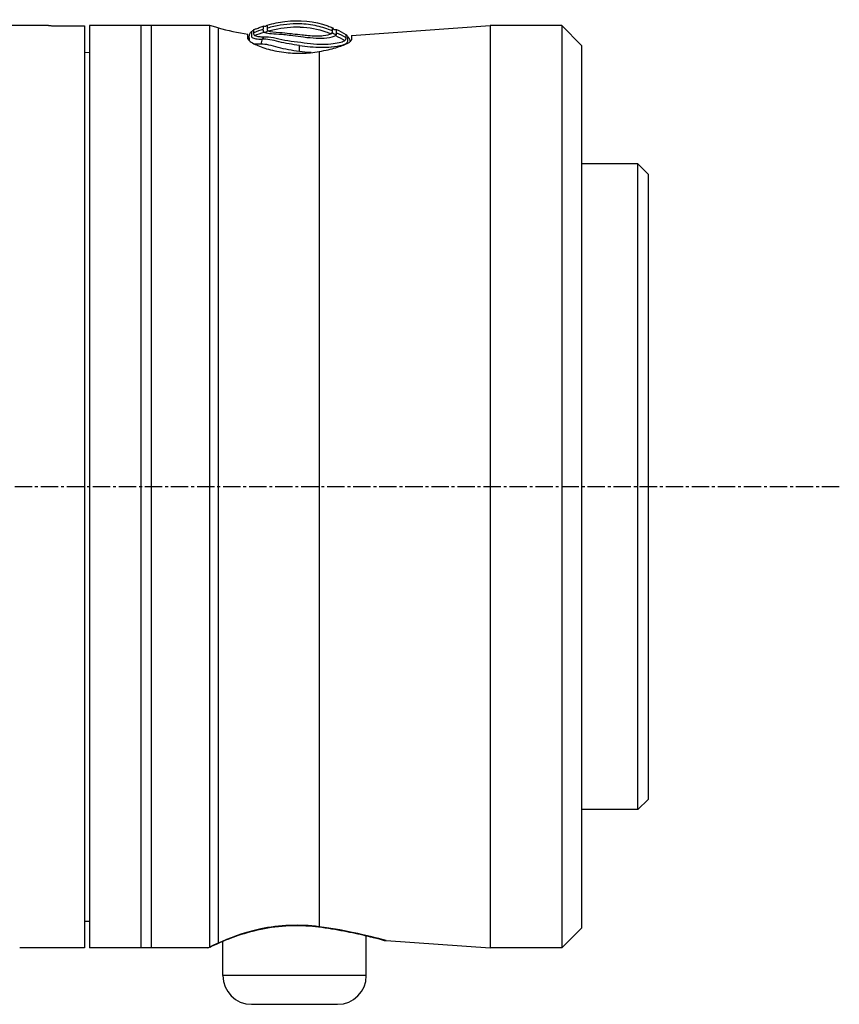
# Model space of a CAD drawing. Header units: millimetres. Extents: x 0 to 4378, y 0 to 2376.
# Tile 78 of 229: x 418 to 498, y 1706 to 1802. Entities that reach past the tile are written whole.
import ezdxf

# ---------------------------------------------------------------- set-up
doc = ezdxf.new("R2010")
doc.units = ezdxf.units.MM
doc.header["$LTSCALE"] = 0.2
doc.linetypes.add('CENTER2', pattern=[1.125, 0.75, -0.125, 0.125, -0.125])
doc.layers.add('02_Center Line', color=1, linetype='CENTER2')

# ---------------------------------------------------------------- blocks, each defined once
blk = doc.blocks.new('A$C64421178')
for p, q in [((213.05, 1142), (202.134, 1142)), ((213.55, 1141.997), (216.55, 1141.997)), ((216.55, 1141.997), (216.55, 1052.003)), ((228.789, 1142), (217.05, 1142)), ((217.05, 1142), (217.05, 1052)), ((222.05, 1142), (222.05, 1052)), ((223.05, 1142), (223.05, 1052)), ((228.789, 1052.098), (228.789, 1142)), ((229.599, 1141.783), (228.789, 1142)), ((229.599, 1141.783), (229.599, 1052.469)), ((242.6, 1141.054), (256.134, 1142)), ((256.134, 1142), (256.134, 1052)), ((263.114, 1142), (256.134, 1142)), ((263.114, 1142), (263.114, 1052)), ((265.05, 1140.064), (263.114, 1142)), ((232.5, 1140.727), (232.5, 1141.158)), ((232.626, 1140.81), (232.626, 1140.559)), ((242.6, 1141.054), (242.6, 1140.622)), ((265.05, 1140.064), (265.05, 1053.936)), ((216.55, 1139.394), (217.05, 1139.403)), ((239.456, 1139.476), (239.456, 1054.07)), ((270.55, 1128.5), (265.05, 1128.5)), ((270.55, 1065.5), (270.55, 1128.5)), ((271.55, 1127.5), (270.55, 1128.5)), ((271.55, 1127.5), (271.55, 1066.5)), ((271.55, 1066.5), (270.55, 1065.5)), ((270.55, 1065.5), (265.05, 1065.5)), ((216.55, 1054.606), (217.05, 1054.597)), ((244.05, 1053.214), (244.05, 1053.214)), ((244.05, 1049.3), (244.05, 1053.192)), ((265.05, 1053.936), (263.114, 1052)), ((230.05, 1052.669), (230.05, 1052.669)), ((230.05, 1049.3), (230.05, 1052.649)), ((245.98, 1052.71), (256.134, 1052)), ((213.05, 1052), (210.242, 1052)), ((216.55, 1052.003), (213.55, 1052.003)), ((228.598, 1052), (217.05, 1052)), ((263.114, 1052), (256.134, 1052)), ((244.05, 1049.3), (230.05, 1049.3)), ((232.85, 1046.5), (241.25, 1046.5))]:
    blk.add_line(p, q)
for centre, radius, start, end in [((237.364, 1170.761), 30, 255, 260.66981), ((241.061, 1141.964), 0.355, 208.71405, 284.58696), ((232.85, 1049.3), 2.8, 180, 270), ((241.25, 1049.3), 2.8, 270, 0)]:
    blk.add_arc(centre, radius, start, end)
at = {"extrusion": (0, 0, -1)}
for centre, major_axis, ratio, start_param, end_param in [((234.076, 1142.297), (-0.199, 0.356), 0.831402, 2.663698, 3.987093), ((234.134, 1141.762), (-0.123, 0.421), 0.70504, 2.378722, 3.696013), ((239.257, 1142.251), (-4.857, -0.681), 0.118536, 6.11033, 6.189694), ((241.055, 1141.487), (0.228, 0.283), 0.976663, 2.222442, 3.54912), ((239.697, 1130.083), (-4.315, 11.319), 0.717713, 0.634987, 0.736919), ((242.675, 1100.163), (-1.518, 41.461), 0.006101, 6.130261, 6.161035), ((239.806, 1130.567), (4.562, -11.076), 0.720783, 3.806084, 3.905991), ((239.526, 1055.047), (-0.129, -0.992), 0.272992, 6.072165, 6.283186), ((239.526, 1055.047), (-0.129, -0.992), 0.272992, 0.000001, 0.000029), ((229.34, 1053.43), (0.408, -0.913), 0.834776, 0.000045, 0.186999), ((229.34, 1053.43), (0.408, -0.913), 0.834776, 6.093501, 6.09388)]:
    blk.add_ellipse(centre, major_axis=major_axis, ratio=ratio, start_param=start_param, end_param=end_param, dxfattribs=at)
for points, knots in [([(234.389, 1142.058), (234.968, 1142.222), (235.538, 1142.337), (236.099, 1142.405), (237.556, 1142.581), (238.953, 1142.436), (240.29, 1141.969), (240.444, 1141.915), (240.598, 1141.857), (240.75, 1141.794)], [0.073579, 0.073579, 0.073579, 0.073579, 1.773456, 1.773456, 1.773456, 6.187837, 6.187837, 6.187837, 6.697304, 6.697304, 6.697304, 6.697304]), ([(213.05, 1142), (213.05, 1142), (213.063, 1142), (213.114, 1141.999), (213.152, 1141.999), (213.241, 1141.998), (213.297, 1141.998), (213.42, 1141.997), (213.487, 1141.997), (213.55, 1141.997)], [0.075338, 0.075338, 0.075338, 0.075338, 0.09417251, 0.09417251, 0.11300701, 0.11300701, 0.13184151, 0.13184151, 0.15067601, 0.15067601, 0.15067601, 0.15067601]), ([(233.081, 1141.31), (233.091, 1141.416), (233.087, 1141.493), (233.089, 1141.594), (233.089, 1141.618), (233.089, 1141.617)], [35.720723, 35.720723, 35.720723, 35.720723, 38.259702, 38.259702, 40.798705, 40.798705, 40.798705, 40.798705]), ([(233.089, 1141.617), (233.19, 1141.657), (233.29, 1141.696), (233.391, 1141.733), (233.527, 1141.783), (233.663, 1141.831), (233.799, 1141.876), (233.862, 1141.897), (233.924, 1141.918), (233.986, 1141.937)], [-1.0896743, -1.0896743, -1.0896743, -1.0896743, -0.7634499, -0.7634499, -0.7634499, -0.3184296, -0.3184296, -0.3184296, -0.1133023, -0.1133023, -0.1133023, -0.1133023]), ([(233.986, 1141.937), (233.985, 1141.937), (233.985, 1141.914), (233.983, 1141.838), (233.983, 1141.806), (233.979, 1141.729), (233.973, 1141.683), (233.972, 1141.632)], [-0.4980541, -0.4980541, -0.4980541, -0.4980541, -0.2482966, -0.2482966, -0.1249533, -0.1249533, -0.0001115, -0.0001115, -0.0001115, -0.0001115]), ([(233.972, 1141.632), (233.972, 1141.62), (233.972, 1141.609), (233.972, 1141.597), (233.972, 1141.595), (233.973, 1141.592), (233.973, 1141.59), (233.973, 1141.576), (233.974, 1141.561), (233.976, 1141.546), (233.977, 1141.531), (233.979, 1141.516), (233.981, 1141.501), (233.984, 1141.485), (233.986, 1141.469), (233.993, 1141.453), (233.999, 1141.438), (234.01, 1141.422), (234.025, 1141.407), (234.039, 1141.392), (234.057, 1141.376), (234.08, 1141.36)], [4.856578, 4.856578, 4.856578, 4.856578, 5.128657, 5.128657, 5.128657, 5.185049, 5.185049, 5.185049, 5.513346, 5.513346, 5.513346, 5.841966, 5.841966, 5.841966, 6.171736, 6.171736, 6.171736, 6.503514, 6.503514, 6.503514, 6.83821, 6.83821, 6.83821, 6.83821]), ([(234.38, 1141.755), (234.38, 1141.752), (234.38, 1141.75), (234.376, 1141.677), (234.358, 1141.598), (234.429, 1141.518)], [5.066455, 5.066455, 5.066455, 5.066455, 5.128657, 5.128657, 6.83821, 6.83821, 6.83821, 6.83821]), ([(240.739, 1141.489), (240.256, 1141.688), (239.765, 1141.844), (239.266, 1141.957), (238.697, 1142.085), (238.118, 1142.157), (237.53, 1142.173), (236.713, 1142.195), (235.877, 1142.11), (235.02, 1141.918), (234.808, 1141.87), (234.594, 1141.816), (234.38, 1141.755)], [1.942734, 1.942734, 1.942734, 1.942734, 3.510907, 3.510907, 3.510907, 5.294969, 5.294969, 5.294969, 7.771433, 7.771433, 7.771433, 8.384461, 8.384461, 8.384461, 8.384461]), ([(234.389, 1142.058), (234.388, 1142.058), (234.388, 1142.047), (234.387, 1142.024), (234.387, 1142.001), (234.386, 1141.967), (234.385, 1141.921), (234.384, 1141.877), (234.382, 1141.822), (234.38, 1141.755)], [0, 0, 0, 0, 1.709554, 1.709554, 1.709554, 3.419104, 3.419104, 3.419104, 5.066451, 5.066451, 5.066451, 5.066451]), ([(234.486, 1141.48), (234.69, 1141.536), (234.895, 1141.587), (235.101, 1141.632), (235.915, 1141.81), (236.751, 1141.898), (237.583, 1141.868), (237.597, 1141.867), (237.611, 1141.867), (237.624, 1141.866), (238.47, 1141.832), (239.312, 1141.676), (240.115, 1141.404), (240.288, 1141.345), (240.459, 1141.281), (240.629, 1141.212)], [-8.25646, -8.25646, -8.25646, -8.25646, -7.624618, -7.624618, -7.624618, -5.1247, -5.1247, -5.1247, -5.082989, -5.082989, -5.082989, -2.541442, -2.541442, -2.541442, -1.992945, -1.992945, -1.992945, -1.992945]), ([(234.486, 1141.48), (234.662, 1141.394), (235.087, 1141.355), (235.623, 1141.33), (235.916, 1141.316), (236.248, 1141.283), (236.6, 1141.244), (236.692, 1141.233), (236.785, 1141.222), (236.879, 1141.211)], [7.141582, 7.141582, 7.141582, 7.141582, 9.362054, 9.362054, 9.362054, 10.573628, 10.573628, 10.573628, 10.889931, 10.889931, 10.889931, 10.889931]), ([(240.737, 1141.316), (240.736, 1141.346), (240.737, 1141.384), (240.738, 1141.437), (240.739, 1141.463), (240.739, 1141.489)], [0, 0, 0, 0, 0.0569111, 0.0569111, 0.1273668, 0.1273668, 0.1273668, 0.1273668]), ([(241.138, 1141.314), (241.139, 1141.364), (241.14, 1141.409), (241.142, 1141.485), (241.143, 1141.517), (241.147, 1141.594), (241.149, 1141.62), (241.151, 1141.62)], [-0.5003967, -0.5003967, -0.5003967, -0.5003967, -0.3749442, -0.3749442, -0.2498089, -0.2498089, 0, 0, 0, 0]), ([(232.5, 1140.727), (232.5, 1140.674), (232.542, 1140.609), (232.724, 1140.446), (232.881, 1140.344), (233.398, 1140.076), (233.818, 1139.904), (234.82, 1139.605), (235.39, 1139.478), (236.568, 1139.326), (237.152, 1139.293), (238.334, 1139.32), (238.914, 1139.38), (239.456, 1139.476)], [-1.008807, -1.008807, -1.008807, -1.008807, -0.894314, -0.894314, -0.757357, -0.757357, -0.553933, -0.553933, -0.356896, -0.356896, -0.180196, -0.180196, -0.002003, -0.002003, -0.002003, -0.002003]), ([(232.622, 1140.537), (232.628, 1140.573), (232.636, 1140.608), (232.625, 1140.736), (232.626, 1140.886), (232.63, 1140.92), (232.631, 1140.92)], [-88.15419, -88.15419, -88.15419, -88.15419, -87.395054, -87.395054, -85.022055, -82.649057, -82.649057, -82.649057, -82.649057]), ([(232.86, 1141.418), (232.859, 1141.418), (232.859, 1141.4), (232.858, 1141.357), (232.857, 1141.313), (232.856, 1141.243), (232.859, 1141.151), (232.859, 1141.15), (232.859, 1141.15), (232.859, 1141.149), (232.862, 1141.057), (232.798, 1140.935), (232.928, 1140.835), (232.928, 1140.834), (232.929, 1140.834), (232.93, 1140.833), (232.997, 1140.783), (233.117, 1140.745), (233.282, 1140.719), (233.447, 1140.694), (233.653, 1140.675), (233.907, 1140.685)], [27.547428, 27.547428, 27.547428, 27.547428, 29.915632, 29.915632, 29.915632, 32.28311, 32.28311, 32.28311, 32.293424, 32.293424, 32.293424, 34.650769, 34.650769, 34.650769, 34.666423, 34.666423, 34.666423, 35.852922, 35.852922, 35.852922, 37.038768, 37.038768, 37.038768, 37.038768]), ([(233.157, 1141.032), (233.151, 1141.037), (233.146, 1141.041), (233.142, 1141.046), (233.102, 1141.088), (233.083, 1141.13), (233.078, 1141.175), (233.073, 1141.224), (233.076, 1141.267), (233.081, 1141.31)], [33.655801, 33.655801, 33.655801, 33.655801, 33.760716, 33.760716, 33.760716, 34.688162, 34.688162, 34.688162, 35.7207, 35.7207, 35.7207, 35.7207]), ([(234.071, 1140.88), (234.038, 1140.878), (234.007, 1140.878), (233.941, 1140.881), (233.904, 1140.883), (233.821, 1140.888), (233.767, 1140.89), (233.676, 1140.899), (233.641, 1140.902), (233.566, 1140.912), (233.526, 1140.918), (233.357, 1140.946), (233.223, 1140.979), (233.157, 1141.032)], [0, 0, 0, 0, 0.0146911, 0.0146911, 0.0270405, 0.0270405, 0.0580232, 0.0580232, 0.077436, 0.077436, 0.1037284, 0.1037284, 0.1923821, 0.1923821, 0.1923821, 0.1923821]), ([(237.525, 1140.07), (237.184, 1140.115), (236.844, 1140.161), (236.514, 1140.217), (236.178, 1140.274), (235.851, 1140.342), (235.544, 1140.422), (235.538, 1140.424), (235.532, 1140.425), (235.527, 1140.427), (234.913, 1140.587), (234.355, 1140.71), (233.907, 1140.685)], [-41.323422, -41.323422, -41.323422, -41.323422, -40.272392, -40.272392, -40.272392, -39.2015, -39.2015, -39.2015, -39.181422, -39.181422, -39.181422, -37.039421, -37.039421, -37.039421, -37.039421]), ([(241.96, 1140.545), (241.819, 1140.411), (241.402, 1140.285), (240.212, 1140.143), (239.439, 1140.131), (238.191, 1140.263), (237.76, 1140.33), (236.914, 1140.436), (236.497, 1140.487), (235.709, 1140.642), (235.339, 1140.751), (234.655, 1140.869), (234.342, 1140.894), (234.071, 1140.88)], [20.788081, 20.788081, 20.788081, 20.788081, 23.444982, 23.444982, 26.101901, 26.101901, 27.43036, 27.43036, 28.758819, 28.758819, 30.087278, 30.087278, 31.415738, 31.415738, 31.415738, 31.415738]), ([(234.08, 1141.36), (234.265, 1141.237), (234.826, 1141.232), (235.516, 1141.183), (235.922, 1141.154), (236.39, 1141.096), (236.88, 1141.032), (237.225, 1140.986), (237.582, 1140.938), (237.936, 1140.895), (238.791, 1140.792), (239.596, 1140.744), (240.186, 1140.811), (240.605, 1140.858), (240.9, 1140.943), (241.042, 1141.032)], [6.83821, 6.83821, 6.83821, 6.83821, 9.362067, 9.362067, 9.362067, 10.842339, 10.842339, 10.842339, 11.887217, 11.887217, 11.887217, 14.411544, 14.411544, 14.411544, 16.204654, 16.204654, 16.204654, 16.204654]), ([(236.879, 1141.211), (237.177, 1141.176), (237.485, 1141.138), (237.989, 1141.083), (238.182, 1141.064), (238.369, 1141.049)], [10.889931, 10.889931, 10.889931, 10.889931, 11.886462, 11.886462, 12.517617, 12.517617, 12.517617, 12.517617]), ([(237.525, 1140.07), (237.532, 1140.069), (237.538, 1140.068), (237.544, 1140.067), (237.892, 1140.016), (238.242, 1139.977), (238.584, 1139.948), (239.336, 1139.885), (240.045, 1139.883), (240.63, 1139.932), (240.633, 1139.933), (240.637, 1139.933), (240.641, 1139.933), (241.49, 1140.006), (242.073, 1140.17), (242.187, 1140.347), (242.187, 1140.348), (242.188, 1140.348), (242.188, 1140.349), (242.244, 1140.437), (242.255, 1140.52), (242.255, 1140.592), (242.255, 1140.665), (242.243, 1140.727), (242.25, 1140.774), (242.257, 1140.822), (242.257, 1140.86), (242.258, 1140.884), (242.259, 1140.907), (242.261, 1140.916), (242.262, 1140.916)], [-13.766731, -13.766731, -13.766731, -13.766731, -13.746995, -13.746995, -13.746995, -12.677572, -12.677572, -12.677572, -10.325221, -10.325221, -10.325221, -10.30933, -10.30933, -10.30933, -6.88347, -6.88347, -6.88347, -6.871665, -6.871665, -6.871665, -5.161042, -5.161042, -5.161042, -3.441356, -3.441356, -3.441356, -1.714274, -1.714274, -1.714274, 0, 0, 0, 0]), ([(238.369, 1141.049), (238.931, 1141.004), (239.447, 1140.993), (240.225, 1141.068), (240.491, 1141.138), (240.629, 1141.212)], [12.517617, 12.517617, 12.517617, 12.517617, 14.410588, 14.410588, 16.122673, 16.122673, 16.122673, 16.122673]), ([(239.456, 1139.476), (240.069, 1139.584), (240.628, 1139.717), (241.526, 1139.981), (241.923, 1140.129), (242.457, 1140.401), (242.593, 1140.523), (242.6, 1140.618), (242.6, 1140.62), (242.6, 1140.622)], [0.1977937, 0.1977937, 0.1977937, 0.1977937, 0.387441, 0.387441, 0.5821596, 0.5821596, 0.7768781, 0.7768781, 0.7818888, 0.7818888, 0.7818888, 0.7818888]), ([(240.629, 1141.212), (240.658, 1141.228), (240.681, 1141.242), (240.699, 1141.258), (240.716, 1141.273), (240.728, 1141.288), (240.733, 1141.305), (240.735, 1141.308), (240.736, 1141.312), (240.737, 1141.316)], [16.1226828, 16.1226828, 16.1226828, 16.1226828, 16.4885012, 16.4885012, 16.4885012, 16.8511653, 16.8511653, 16.8511653, 16.9347143, 16.9347143, 16.9347143, 16.9347143]), ([(241.042, 1141.032), (241.068, 1141.048), (241.088, 1141.064), (241.103, 1141.08), (241.119, 1141.095), (241.129, 1141.111), (241.134, 1141.128), (241.135, 1141.131), (241.136, 1141.135), (241.136, 1141.139)], [16.2046565, 16.2046565, 16.2046565, 16.2046565, 16.5350251, 16.5350251, 16.5350251, 16.8635253, 16.8635253, 16.8635253, 16.9347143, 16.9347143, 16.9347143, 16.9347143]), ([(242.052, 1141.148), (242.051, 1141.148), (242.048, 1141.137), (242.046, 1141.113), (242.045, 1141.09), (242.046, 1141.054), (242.041, 1141.009), (242.036, 1140.963), (242.043, 1140.905), (242.039, 1140.837)], [13.589461, 13.589461, 13.589461, 13.589461, 15.291102, 15.291102, 15.291102, 16.992719, 16.992719, 16.992719, 18.712231, 18.712231, 18.712231, 18.712231]), ([(237.525, 1139.478), (236.808, 1139.572), (236.096, 1139.704), (235.459, 1139.872), (234.821, 1140.041), (234.238, 1140.214), (233.769, 1140.191)], [-96.425052, -96.425052, -96.425052, -96.425052, -94.283051, -94.283051, -94.283051, -92.14105, -92.14105, -92.14105, -92.14105]), ([(238.677, 1139.366), (238.65, 1139.368), (238.271, 1139.393), (237.884, 1139.432), (237.525, 1139.478)], [-97.578245, -97.578245, -97.578245, -97.578245, -97.495612, -96.425052, -96.425052, -96.425052, -96.425052]), ([(239.456, 1054.07), (237.582, 1054.321), (235.512, 1054.223), (233.749, 1053.853), (231.987, 1053.484), (230.551, 1052.904), (229.599, 1052.469)], [0, 0, 0, 0, 0.5, 0.5, 0.5, 1, 1, 1, 1]), ([(229.748, 1052.517), (230.234, 1052.734), (230.862, 1052.992), (232.329, 1053.488), (233.195, 1053.733), (234.999, 1054.067), (235.958, 1054.166), (237.746, 1054.203), (238.601, 1054.159), (239.397, 1054.055)], [0, 0, 0, 0, 0.299558, 0.299558, 0.604678, 0.604678, 0.889502, 0.889502, 1.141224, 1.141224, 1.141224, 1.141224]), ([(239.397, 1054.055), (240.267, 1053.942), (241.103, 1053.803), (242.636, 1053.514), (243.344, 1053.359), (244.512, 1053.083), (244.98, 1052.963), (245.453, 1052.836), (245.575, 1052.803), (245.695, 1052.769), (245.725, 1052.761), (245.753, 1052.752), (245.76, 1052.75), (245.766, 1052.749), (245.767, 1052.748), (245.768, 1052.748), (245.768, 1052.748), (245.768, 1052.748)], [0, 0, 0, 0, 0.274315, 0.274315, 0.562905, 0.562905, 0.858069, 0.858069, 1.009002, 1.009002, 1.084664, 1.084664, 1.121817, 1.121817, 1.139947, 1.139947, 1.144153, 1.144153, 1.144153, 1.144153]), ([(245.98, 1052.71), (245.98, 1052.71), (245.338, 1052.902), (243.023, 1053.463), (241.359, 1053.819), (239.456, 1054.07)], [0.5004744, 0.5004744, 0.5004744, 0.5004744, 0.75, 0.75, 1, 1, 1, 1]), ([(244.05, 1053.192), (244.588, 1053.064), (245.014, 1052.954), (245.461, 1052.834), (245.579, 1052.801), (245.697, 1052.769), (245.726, 1052.76), (245.754, 1052.752), (245.76, 1052.75), (245.767, 1052.749), (245.768, 1052.748), (245.77, 1052.748), (245.77, 1052.748), (245.771, 1052.747), (245.771, 1052.747), (245.773, 1052.747), (245.774, 1052.747), (245.776, 1052.746), (245.777, 1052.746), (245.779, 1052.745), (245.78, 1052.745), (245.783, 1052.744), (245.786, 1052.743), (245.799, 1052.74), (245.811, 1052.737), (245.867, 1052.723), (245.912, 1052.716), (245.965, 1052.711), (245.973, 1052.711), (245.98, 1052.71)], [0.5846416, 0.5846416, 0.5846416, 0.5846416, 0.8613113, 0.8613113, 1.0105651, 1.0105651, 1.0853397, 1.0853397, 1.122054, 1.122054, 1.1399903, 1.1399903, 1.1487767, 1.1487767, 1.1532307, 1.1532307, 1.1549493, 1.1549493, 1.1558139, 1.1558139, 1.1562454, 1.1562454, 1.1571231, 1.1571231, 1.1606312, 1.1606312, 1.174389, 1.174389, 1.1766412, 1.1766412, 1.1766412, 1.1766412]), ([(228.789, 1052.098), (228.789, 1052.054), (228.667, 1052.025), (228.627, 1052.01), (228.607, 1052.003), (228.598, 1052), (228.598, 1052)], [0.0001826, 0.0001826, 0.0001826, 0.0001826, 0.3374037, 0.3374037, 0.3374037, 0.5000025, 0.5000025, 0.5000025, 0.5000025]), ([(213.55, 1052.003), (213.487, 1052.003), (213.42, 1052.003), (213.297, 1052.002), (213.241, 1052.002), (213.152, 1052.001), (213.114, 1052.001), (213.063, 1052), (213.05, 1052), (213.05, 1052)], [-0.15067601, -0.15067601, -0.15067601, -0.15067601, -0.13184151, -0.13184151, -0.11300701, -0.11300701, -0.09417251, -0.09417251, -0.075338, -0.075338, -0.075338, -0.075338])]:
    blk.add_open_spline(points, degree=3, knots=knots)
for points in [[(232.86, 1141.418), (232.938, 1141.486), (233.013, 1141.551), (233.089, 1141.617)], [(233.972, 1141.632), (233.671, 1141.535), (233.373, 1141.428), (233.081, 1141.31)], [(240.739, 1141.489), (240.742, 1141.691), (240.747, 1141.794), (240.75, 1141.794)], [(241.151, 1141.62), (241.455, 1141.48), (241.755, 1141.322), (242.052, 1141.148)], [(232.631, 1140.92), (232.631, 1141.099), (232.724, 1141.3), (232.859, 1141.418)], [(232.631, 1140.92), (232.631, 1140.92), (232.631, 1140.92), (232.631, 1140.92)], [(233.157, 1141.032), (233.461, 1141.153), (233.768, 1141.262), (234.08, 1141.36)], [(233.907, 1140.685), (233.836, 1140.564), (233.771, 1140.352), (233.769, 1140.191)], [(233.908, 1140.685), (233.962, 1140.75), (234.017, 1140.815), (234.071, 1140.88)], [(242.031, 1140.654), (242.019, 1140.622), (242.002, 1140.581), (241.96, 1140.545)], [(242.039, 1140.837), (242.044, 1140.782), (242.045, 1140.721), (242.031, 1140.654)], [(242.052, 1141.148), (242.122, 1141.07), (242.192, 1140.993), (242.262, 1140.916)], [(242.262, 1140.916), (242.37, 1140.797), (242.452, 1140.605), (242.469, 1140.436)], [(233.769, 1140.191), (233.528, 1140.178), (233.321, 1140.184), (233.152, 1140.204)], [(237.525, 1139.478), (237.525, 1139.656), (237.525, 1139.916), (237.525, 1140.07)], [(228.778, 1052.075), (228.992, 1052.175), (229.322, 1052.326), (229.748, 1052.517)], [(229.599, 1052.469), (229.267, 1052.32), (228.999, 1052.196), (228.789, 1052.098)], [(228.598, 1052), (228.598, 1052), (228.604, 1052.002), (228.616, 1052.006)]]:
    blk.add_open_spline(points, degree=3)
at = {"layer": '02_Center Line', "ltscale": 11.288275}
blk.add_line((290.187, 1097), (70.572, 1097), dxfattribs=at)

msp = doc.modelspace()

# ---------------------------------------------------------------- block references
msp.add_blockref('A$C64421178', (207.561, 659.684))

doc.saveas('drawing.dxf')
